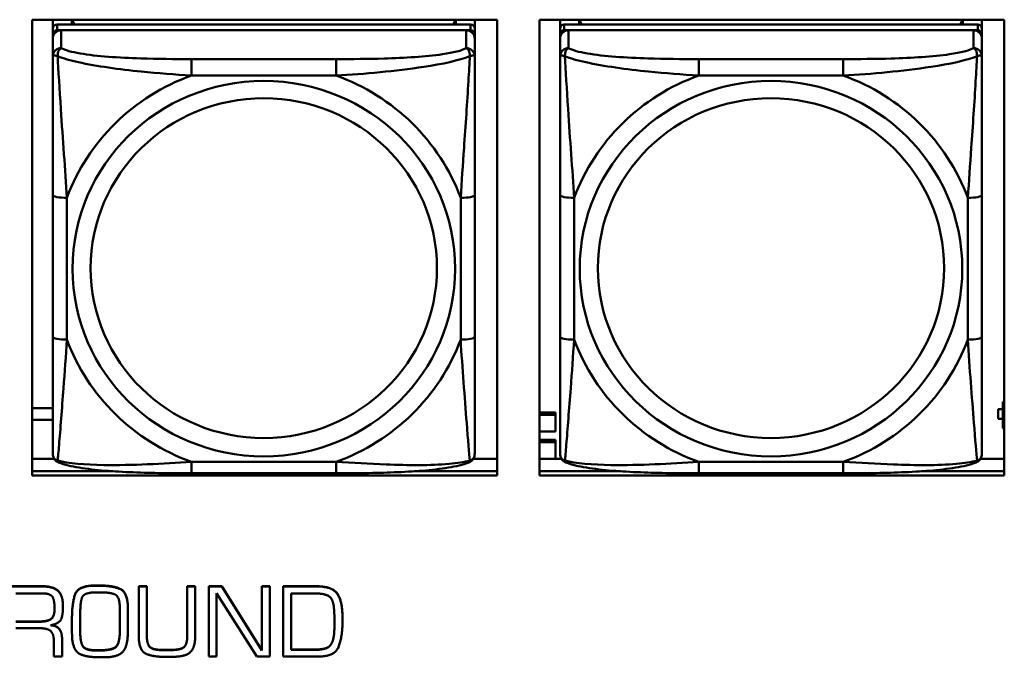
# Model space of a CAD drawing. Header units: inches. Extents: x 0.8 to 72.9, y -7.8 to 49.3.
# Tile 165 of 256: x 44.6 to 45.9, y 17.9 to 18.8. Entities that reach past the tile are written whole.
import ezdxf

# ---------------------------------------------------------------- set-up
doc = ezdxf.new("R2010")
doc.units = ezdxf.units.IN
doc.header["$MEASUREMENT"] = 0
doc.layers.add('Visible Edges(ROSSANSI)', color=7, linetype='Continuous', lineweight=50)
doc.layers.add('Visible Tangent Edges(ROSSANSI)', color=7, linetype='Continuous', lineweight=50)

msp = doc.modelspace()

# ---------------------------------------------------------------- linework, layer by layer
at = {"layer": 'Visible Edges(ROSSANSI)'}
for p, q in [((44.582, 18.1171), (44.582, 18.7558)), ((44.582, 18.7558), (45.2326, 18.7558)), ((44.6107, 18.7434), (44.6107, 18.7558)), ((45.1953, 18.7492), (44.6166, 18.7492)), ((44.6373, 18.7492), (44.6373, 18.7558)), ((44.641, 18.7492), (44.6377, 18.7558)), ((45.1742, 18.7558), (45.1709, 18.7492)), ((45.1747, 18.7558), (45.1747, 18.7492)), ((45.2012, 18.7558), (45.2012, 18.7434)), ((45.2326, 18.7558), (45.2326, 18.1171)), ((45.292, 18.1171), (45.292, 18.7558)), ((45.292, 18.7558), (45.9426, 18.7558)), ((45.3207, 18.7434), (45.3207, 18.7558)), ((45.9053, 18.7492), (45.3266, 18.7492)), ((45.3473, 18.7492), (45.3473, 18.7558)), ((45.351, 18.7492), (45.3477, 18.7558)), ((45.8842, 18.7558), (45.8809, 18.7492)), ((45.8847, 18.7558), (45.8847, 18.7492)), ((45.9112, 18.7558), (45.9112, 18.7434)), ((45.9426, 18.7558), (45.9426, 18.1171)), ((44.6107, 18.7434), (44.6107, 18.7352)), ((44.6107, 18.7294), (44.6107, 18.7352)), ((44.6166, 18.741), (45.1953, 18.741)), ((45.1894, 18.741), (44.6225, 18.741)), ((45.2012, 18.7352), (45.2012, 18.7434)), ((45.2012, 18.7352), (45.2012, 18.7294)), ((45.3207, 18.7434), (45.3207, 18.7352)), ((45.3207, 18.7294), (45.3207, 18.7352)), ((45.3266, 18.741), (45.9053, 18.741)), ((45.8994, 18.741), (45.3325, 18.741)), ((45.9112, 18.7352), (45.9112, 18.7434)), ((45.9112, 18.7352), (45.9112, 18.7294)), ((44.6107, 18.7294), (44.6107, 18.7045)), ((45.2012, 18.7045), (45.2012, 18.7294)), ((45.3207, 18.7294), (45.3207, 18.7045)), ((45.9112, 18.7045), (45.9112, 18.7294)), ((44.6107, 18.51), (44.6107, 18.3114)), ((45.2012, 18.3114), (45.2012, 18.51)), ((45.3207, 18.51), (45.3207, 18.3114)), ((45.9112, 18.3114), (45.9112, 18.51)), ((45.9426, 18.2207), (45.9404, 18.2207)), ((45.9404, 18.2207), (45.9404, 18.2178)), ((44.582, 18.2116), (44.6107, 18.2116)), ((45.9339, 18.2104), (45.9339, 18.2102)), ((45.9404, 18.2104), (45.9339, 18.2104)), ((45.9339, 18.1965), (45.9339, 18.2102)), ((45.9339, 18.2102), (45.9404, 18.2102)), ((45.9426, 18.2169), (45.9404, 18.2178)), ((45.9404, 18.2178), (45.9404, 18.1834)), ((44.6107, 18.1951), (44.582, 18.1951)), ((45.292, 18.2055), (45.3144, 18.2055)), ((45.292, 18.2025), (45.3144, 18.2025)), ((45.3144, 18.2055), (45.3144, 18.2025)), ((45.3144, 18.2025), (45.3144, 18.1789)), ((45.9404, 18.1965), (45.9339, 18.1965)), ((45.9404, 18.1834), (45.9426, 18.1825)), ((45.3144, 18.1789), (45.292, 18.1789)), ((45.292, 18.1672), (45.3144, 18.1672)), ((45.3144, 18.1672), (45.3144, 18.1642)), ((45.292, 18.1642), (45.3144, 18.1642)), ((45.3144, 18.1642), (45.3144, 18.1408)), ((44.582, 18.1408), (44.6126, 18.1408)), ((45.1993, 18.1408), (45.2326, 18.1408)), ((45.292, 18.1408), (45.3226, 18.1408)), ((45.9093, 18.1408), (45.9426, 18.1408)), ((44.582, 18.1232), (44.6954, 18.1232)), ((44.6954, 18.1232), (44.582, 18.1232)), ((45.2326, 18.1171), (44.582, 18.1171)), ((45.0071, 18.1205), (44.8048, 18.1205)), ((45.1165, 18.1232), (45.2326, 18.1232)), ((45.2326, 18.1232), (45.1165, 18.1232)), ((45.292, 18.1232), (45.4054, 18.1232)), ((45.4054, 18.1232), (45.292, 18.1232)), ((45.9426, 18.1171), (45.292, 18.1171)), ((45.7171, 18.1205), (45.5148, 18.1205)), ((45.8265, 18.1232), (45.9426, 18.1232)), ((45.9426, 18.1232), (45.8265, 18.1232)), ((44.548, 17.9622), (44.5953, 17.9622)), ((44.5953, 17.9619), (44.548, 17.9619)), ((44.67, 17.9633), (44.6749, 17.9633)), ((44.6749, 17.9629), (44.67, 17.9629)), ((44.7309, 17.9622), (44.7309, 17.9619)), ((44.7309, 17.9622), (44.7423, 17.9622)), ((44.7309, 17.9619), (44.7309, 17.8931)), ((44.7423, 17.9619), (44.7309, 17.9619)), ((44.7423, 17.9622), (44.7423, 17.9619)), ((44.7423, 17.8931), (44.7423, 17.9619)), ((44.7989, 17.9622), (44.7989, 17.9619)), ((44.7989, 17.9622), (44.8101, 17.9622)), ((44.7989, 17.9619), (44.7989, 17.8931)), ((44.8101, 17.9619), (44.7989, 17.9619)), ((44.8101, 17.9622), (44.8101, 17.9619)), ((44.8101, 17.8931), (44.8101, 17.9619)), ((44.829, 17.9622), (44.829, 17.9619)), ((44.829, 17.9622), (44.8473, 17.9622)), ((44.829, 17.9619), (44.829, 17.8637)), ((44.8473, 17.9619), (44.829, 17.9619)), ((44.8473, 17.9622), (44.8473, 17.9619)), ((44.8473, 17.9622), (44.9035, 17.8726)), ((44.9035, 17.8722), (44.8473, 17.9619)), ((44.9035, 17.9622), (44.9035, 17.9619)), ((44.9035, 17.9622), (44.9144, 17.9622)), ((44.9035, 17.9619), (44.9035, 17.8722)), ((44.9144, 17.9619), (44.9035, 17.9619)), ((44.9144, 17.9622), (44.9144, 17.9619)), ((44.9144, 17.8637), (44.9144, 17.9619)), ((44.9333, 17.9622), (44.9795, 17.9622)), ((44.9333, 17.9622), (44.9333, 17.9619)), ((44.9795, 17.9619), (44.9333, 17.9619)), ((44.9333, 17.9619), (44.9333, 17.8637)), ((44.5591, 17.9522), (44.5955, 17.9522)), ((44.6718, 17.9536), (44.6756, 17.9536)), ((44.8399, 17.9525), (44.8961, 17.8637)), ((44.8399, 17.8637), (44.8399, 17.9525)), ((44.9444, 17.8732), (44.9444, 17.952)), ((44.9444, 17.952), (44.9794, 17.952)), ((44.6249, 17.9338), (44.6249, 17.9335)), ((44.6489, 17.9115), (44.6492, 17.9296)), ((44.7046, 17.9293), (44.7046, 17.9131)), ((44.7159, 17.9301), (44.7159, 17.9298)), ((45.0161, 17.9203), (45.0161, 17.9199)), ((45.0161, 17.9105), (45.0161, 17.9199)), ((44.5591, 17.9128), (44.5916, 17.9128)), ((44.5916, 17.9124), (44.5591, 17.9124)), ((44.6375, 17.9172), (44.6375, 17.9168)), ((44.6375, 17.9168), (44.6375, 17.911)), ((44.6489, 17.9116), (44.6491, 17.8961)), ((44.6491, 17.8958), (44.6489, 17.9115)), ((44.7159, 17.9127), (44.7159, 17.9123)), ((45.0049, 17.9113), (45.0049, 17.9065)), ((44.5591, 17.9033), (44.5931, 17.9033)), ((44.6375, 17.9019), (44.6375, 17.9015)), ((44.7045, 17.8973), (44.7045, 17.8969)), ((44.612, 17.8862), (44.612, 17.8637)), ((44.6236, 17.8891), (44.6236, 17.8887)), ((44.6236, 17.8637), (44.6236, 17.8887)), ((44.9992, 17.8798), (44.9992, 17.8794)), ((44.612, 17.8637), (44.6236, 17.8637)), ((44.7641, 17.873), (44.775, 17.873)), ((44.775, 17.8727), (44.7641, 17.8727)), ((44.829, 17.8637), (44.8399, 17.8637)), ((44.8961, 17.8637), (44.9144, 17.8637)), ((44.9333, 17.8637), (44.9824, 17.8637)), ((44.9444, 17.8736), (44.9771, 17.8736)), ((44.9771, 17.8732), (44.9444, 17.8732)), ((44.9851, 17.8739), (44.9851, 17.8735))]:
    msp.add_line(p, q, dxfattribs=at)
for centre, major_axis, start_param, end_param in [((44.6166, 18.7434), (-0.00591, 0), 4.712389, 6.283185), ((45.1953, 18.7434), (0.00591, 0), 0, 1.570796), ((45.3266, 18.7434), (-0.00591, 0), 4.712389, 6.283185), ((45.9053, 18.7434), (0.00591, 0), 0, 1.570796), ((44.6225, 18.7294), (-0.0118, 0), 4.712389, 6.283185), ((44.6166, 18.7352), (-0.00591, 0), 4.712389, 6.283185), ((45.1894, 18.7294), (0.0118, 0), 0, 1.570796), ((45.1953, 18.7352), (0.00591, 0), 0, 1.570796), ((45.3325, 18.7294), (-0.0118, 0), 4.712389, 6.283185), ((45.3266, 18.7352), (-0.00591, 0), 4.712389, 6.283185), ((45.8994, 18.7294), (0.0118, 0), 0, 1.570796), ((45.9053, 18.7352), (0.00591, 0), 0, 1.570796)]:
    msp.add_ellipse(centre, major_axis=major_axis, ratio=0.981793, start_param=start_param, end_param=end_param, dxfattribs=at)
for points, degree, knots in [([(44.6107, 18.7045), (44.6107, 18.6954), (44.6107, 18.6801), (44.6107, 18.663), (44.6107, 18.6365), (44.6107, 18.6062), (44.6107, 18.5768), (44.6107, 18.5544), (44.6107, 18.532), (44.6107, 18.51)], 3, [-0.7968224, -0.7968224, -0.7968224, -0.7968224, -0.6514613, -0.6514613, -0.6514613, -0.427691, -0.427691, -0.427691, -0.2569517, -0.2569517, -0.2569517, -0.2569517]), ([(45.2012, 18.51), (45.2012, 18.5332), (45.2012, 18.557), (45.2012, 18.5807), (45.2012, 18.6118), (45.2012, 18.6441), (45.2012, 18.6709), (45.2012, 18.6847), (45.2012, 18.6968), (45.2012, 18.7045)], 3, [0.2569537, 0.2569537, 0.2569537, 0.2569537, 0.4371919, 0.4371919, 0.4371919, 0.6739428, 0.6739428, 0.6739428, 0.7963818, 0.7963818, 0.7963818, 0.7963818]), ([(45.3207, 18.7045), (45.3207, 18.6954), (45.3207, 18.6801), (45.3207, 18.663), (45.3207, 18.6365), (45.3207, 18.6062), (45.3207, 18.5768), (45.3207, 18.5544), (45.3207, 18.532), (45.3207, 18.51)], 3, [-0.7968224, -0.7968224, -0.7968224, -0.7968224, -0.6514613, -0.6514613, -0.6514613, -0.427691, -0.427691, -0.427691, -0.2569517, -0.2569517, -0.2569517, -0.2569517]), ([(45.9112, 18.51), (45.9112, 18.5332), (45.9112, 18.557), (45.9112, 18.5807), (45.9112, 18.6118), (45.9112, 18.6441), (45.9112, 18.6709), (45.9112, 18.6847), (45.9112, 18.6968), (45.9112, 18.7045)], 3, [0.2569537, 0.2569537, 0.2569537, 0.2569537, 0.4371919, 0.4371919, 0.4371919, 0.6739428, 0.6739428, 0.6739428, 0.7963818, 0.7963818, 0.7963818, 0.7963818]), ([(44.6107, 18.3114), (44.6107, 18.2882), (44.6107, 18.2648), (44.6107, 18.2426), (44.6107, 18.2134), (44.6107, 18.1851), (44.6107, 18.1663), (44.6107, 18.1565), (44.6107, 18.1497), (44.6107, 18.1479)], 3, [0.2569537, 0.2569537, 0.2569537, 0.2569537, 0.4371919, 0.4371919, 0.4371919, 0.6739428, 0.6739428, 0.6739428, 0.7963818, 0.7963818, 0.7963818, 0.7963818]), ([(45.2012, 18.1479), (45.2012, 18.15), (45.2012, 18.1593), (45.2012, 18.172), (45.2012, 18.1916), (45.2012, 18.2185), (45.2012, 18.2462), (45.2012, 18.2673), (45.2012, 18.2894), (45.2012, 18.3114)], 3, [-0.7968224, -0.7968224, -0.7968224, -0.7968224, -0.6514613, -0.6514613, -0.6514613, -0.427691, -0.427691, -0.427691, -0.2569517, -0.2569517, -0.2569517, -0.2569517]), ([(45.3207, 18.3114), (45.3207, 18.2882), (45.3207, 18.2648), (45.3207, 18.2426), (45.3207, 18.2134), (45.3207, 18.1851), (45.3207, 18.1663), (45.3207, 18.1565), (45.3207, 18.1497), (45.3207, 18.1479)], 3, [0.2569537, 0.2569537, 0.2569537, 0.2569537, 0.4371919, 0.4371919, 0.4371919, 0.6739428, 0.6739428, 0.6739428, 0.7963818, 0.7963818, 0.7963818, 0.7963818]), ([(45.9112, 18.1479), (45.9112, 18.15), (45.9112, 18.1593), (45.9112, 18.172), (45.9112, 18.1916), (45.9112, 18.2185), (45.9112, 18.2462), (45.9112, 18.2673), (45.9112, 18.2894), (45.9112, 18.3114)], 3, [-0.7968224, -0.7968224, -0.7968224, -0.7968224, -0.6514613, -0.6514613, -0.6514613, -0.427691, -0.427691, -0.427691, -0.2569517, -0.2569517, -0.2569517, -0.2569517]), ([(44.6187, 18.1356), (44.6177, 18.136), (44.6166, 18.1366), (44.6146, 18.1382), (44.6137, 18.1391), (44.6124, 18.1411), (44.6119, 18.1421), (44.6112, 18.144), (44.611, 18.1449), (44.6107, 18.1465), (44.6107, 18.1472), (44.6107, 18.1479)], 3, [0.02510739, 0.02510739, 0.02510739, 0.02510739, 0.03073999, 0.03073999, 0.03637259, 0.03637259, 0.0420052, 0.0420052, 0.0476378, 0.0476378, 0.0532704, 0.0532704, 0.0532704, 0.0532704]), ([(45.1932, 18.1356), (45.1943, 18.136), (45.1953, 18.1366), (45.1973, 18.1382), (45.1982, 18.1391), (45.1995, 18.1411), (45.2, 18.1421), (45.2007, 18.144), (45.2009, 18.1449), (45.2012, 18.1465), (45.2012, 18.1472), (45.2012, 18.1479)], 3, [0.02510739, 0.02510739, 0.02510739, 0.02510739, 0.03073999, 0.03073999, 0.03637259, 0.03637259, 0.0420052, 0.0420052, 0.0476378, 0.0476378, 0.0532704, 0.0532704, 0.0532704, 0.0532704]), ([(45.3287, 18.1356), (45.3277, 18.136), (45.3266, 18.1366), (45.3246, 18.1382), (45.3237, 18.1391), (45.3224, 18.1411), (45.3219, 18.1421), (45.3212, 18.144), (45.321, 18.1449), (45.3207, 18.1465), (45.3207, 18.1472), (45.3207, 18.1479)], 3, [0.02510739, 0.02510739, 0.02510739, 0.02510739, 0.03073999, 0.03073999, 0.03637259, 0.03637259, 0.0420052, 0.0420052, 0.0476378, 0.0476378, 0.0532704, 0.0532704, 0.0532704, 0.0532704]), ([(45.9032, 18.1356), (45.9043, 18.136), (45.9053, 18.1366), (45.9073, 18.1382), (45.9082, 18.1391), (45.9095, 18.1411), (45.91, 18.1421), (45.9107, 18.144), (45.9109, 18.1449), (45.9112, 18.1465), (45.9112, 18.1472), (45.9112, 18.1479)], 3, [0.02510739, 0.02510739, 0.02510739, 0.02510739, 0.03073999, 0.03073999, 0.03637259, 0.03637259, 0.0420052, 0.0420052, 0.0476378, 0.0476378, 0.0532704, 0.0532704, 0.0532704, 0.0532704]), ([(44.8048, 18.1205), (44.7913, 18.1205), (44.7776, 18.1205), (44.7503, 18.1209), (44.7367, 18.1212), (44.7099, 18.1223), (44.6966, 18.123), (44.6709, 18.1251), (44.6587, 18.1265), (44.6366, 18.1301), (44.6272, 18.1321), (44.6187, 18.1356)], 3, [0.2569517, 0.2569517, 0.2569517, 0.2569517, 0.3597049, 0.3597049, 0.4624581, 0.4624581, 0.5652112, 0.5652112, 0.6679644, 0.6679644, 0.7707176, 0.7707176, 0.7707176, 0.7707176]), ([(45.1932, 18.1356), (45.1848, 18.1321), (45.1753, 18.1301), (45.1532, 18.1265), (45.141, 18.1251), (45.1153, 18.123), (45.102, 18.1223), (45.0752, 18.1212), (45.0616, 18.1209), (45.0343, 18.1205), (45.0206, 18.1205), (45.0071, 18.1205)], 3, [-0.7703505, -0.7703505, -0.7703505, -0.7703505, -0.6676711, -0.6676711, -0.5649918, -0.5649918, -0.4623124, -0.4623124, -0.3596331, -0.3596331, -0.2569537, -0.2569537, -0.2569537, -0.2569537]), ([(45.5148, 18.1205), (45.5013, 18.1205), (45.4876, 18.1205), (45.4603, 18.1209), (45.4467, 18.1212), (45.4199, 18.1223), (45.4066, 18.123), (45.3809, 18.1251), (45.3687, 18.1265), (45.3466, 18.1301), (45.3372, 18.1321), (45.3287, 18.1356)], 3, [0.2569517, 0.2569517, 0.2569517, 0.2569517, 0.3597049, 0.3597049, 0.4624581, 0.4624581, 0.5652112, 0.5652112, 0.6679644, 0.6679644, 0.7707176, 0.7707176, 0.7707176, 0.7707176]), ([(45.9032, 18.1356), (45.8948, 18.1321), (45.8853, 18.1301), (45.8632, 18.1265), (45.851, 18.1251), (45.8253, 18.123), (45.812, 18.1223), (45.7852, 18.1212), (45.7716, 18.1209), (45.7443, 18.1205), (45.7306, 18.1205), (45.7171, 18.1205)], 3, [-0.7703505, -0.7703505, -0.7703505, -0.7703505, -0.6676711, -0.6676711, -0.5649918, -0.5649918, -0.4623124, -0.4623124, -0.3596331, -0.3596331, -0.2569537, -0.2569537, -0.2569537, -0.2569537]), ([(44.5916, 17.9128), (44.603, 17.9128), (44.6131, 17.92), (44.6132, 17.931)], 2, [0, 0, 0, 1, 1.992612, 1.992612, 1.992612]), ([(44.6087, 17.9078), (44.6164, 17.9069), (44.6236, 17.8971), (44.6236, 17.8891)], 2, [0.079517, 0.079517, 0.079517, 1, 2, 2, 2])]:
    msp.add_open_spline(points, degree=degree, knots=knots, dxfattribs=at)
for points in [[(44.5953, 17.9622), (44.611, 17.9622), (44.6249, 17.9496), (44.6249, 17.9338)], [(44.6249, 17.9335), (44.6249, 17.9492), (44.611, 17.9619), (44.5953, 17.9619)], [(44.6375, 17.9172), (44.6375, 17.9372), (44.6457, 17.9633), (44.67, 17.9633)], [(44.67, 17.9629), (44.6457, 17.9629), (44.6375, 17.9368), (44.6375, 17.9168)], [(44.6749, 17.9633), (44.6952, 17.9633), (44.7159, 17.9533), (44.7159, 17.9301)], [(44.7159, 17.9298), (44.7159, 17.9529), (44.6952, 17.9629), (44.6749, 17.9629)], [(44.9795, 17.9622), (45.0021, 17.9622), (45.0161, 17.9409), (45.0161, 17.9203)], [(45.0161, 17.9199), (45.0161, 17.9405), (45.0021, 17.9619), (44.9795, 17.9619)], [(44.5955, 17.9522), (44.6078, 17.9522), (44.6132, 17.9414), (44.6132, 17.9308)], [(44.6492, 17.9296), (44.6494, 17.9457), (44.6586, 17.9536), (44.6718, 17.9536)], [(44.6756, 17.9536), (44.6916, 17.9536), (44.7046, 17.9474), (44.7046, 17.9293)], [(44.9794, 17.952), (44.9892, 17.952), (45.0023, 17.946), (45.0039, 17.9346)], [(44.6074, 17.9075), (44.6204, 17.9099), (44.6249, 17.9236), (44.6249, 17.9335)], [(45.0039, 17.9346), (45.0046, 17.9288), (45.0049, 17.9173), (45.0049, 17.9113)], [(44.6132, 17.9308), (44.6132, 17.9196), (44.603, 17.9124), (44.5916, 17.9124)], [(44.7156, 17.8948), (44.7159, 17.9035), (44.7159, 17.9211), (44.7159, 17.9298)], [(44.6236, 17.8887), (44.6236, 17.8968), (44.6161, 17.907), (44.6074, 17.9075)], [(44.6375, 17.911), (44.6375, 17.9064), (44.6375, 17.8966), (44.6376, 17.8918)], [(44.7045, 17.8973), (44.7045, 17.9013), (44.7046, 17.9093), (44.7046, 17.9135)], [(44.7046, 17.9131), (44.7046, 17.909), (44.7045, 17.9009), (44.7045, 17.8969)], [(44.9824, 17.8637), (45.0059, 17.8637), (45.0161, 17.8922), (45.0161, 17.9105)], [(45.0046, 17.8978), (45.0047, 17.9001), (45.0049, 17.9047), (45.0049, 17.9069)], [(45.0049, 17.9065), (45.0049, 17.9043), (45.0047, 17.8997), (45.0046, 17.8974)], [(44.5931, 17.9033), (44.6028, 17.9033), (44.612, 17.8959), (44.612, 17.8862)], [(44.6376, 17.8918), (44.6387, 17.873), (44.6563, 17.8628), (44.6731, 17.8628)], [(44.6491, 17.8961), (44.6494, 17.8819), (44.6579, 17.8724), (44.673, 17.8724)], [(44.673, 17.872), (44.6579, 17.872), (44.6494, 17.8815), (44.6491, 17.8958)], [(44.673, 17.8724), (44.6899, 17.8724), (44.704, 17.8793), (44.7045, 17.8973)], [(44.7045, 17.8969), (44.704, 17.8789), (44.6899, 17.872), (44.673, 17.872)], [(44.682, 17.8626), (44.7009, 17.8626), (44.7151, 17.8769), (44.7156, 17.8948)], [(44.7309, 17.8931), (44.7309, 17.8717), (44.752, 17.8631), (44.7704, 17.8631)], [(44.7423, 17.8935), (44.7423, 17.8808), (44.7515, 17.873), (44.7641, 17.873)], [(44.7641, 17.8727), (44.7515, 17.8727), (44.7423, 17.8804), (44.7423, 17.8931)], [(44.775, 17.873), (44.7884, 17.873), (44.7989, 17.8801), (44.7989, 17.8935)], [(44.7989, 17.8931), (44.7989, 17.8797), (44.7884, 17.8727), (44.775, 17.8727)], [(44.7816, 17.8634), (44.7984, 17.864), (44.8101, 17.878), (44.8101, 17.8931)], [(44.9992, 17.8798), (45.0019, 17.8832), (45.0043, 17.8926), (45.0046, 17.8978)], [(45.0046, 17.8974), (45.0043, 17.8922), (45.0019, 17.8828), (44.9992, 17.8794)], [(44.9851, 17.8739), (44.9892, 17.8742), (44.9968, 17.8766), (44.9992, 17.8798)], [(44.9992, 17.8794), (44.9968, 17.8763), (44.9892, 17.8738), (44.9851, 17.8735)], [(44.6731, 17.8628), (44.6742, 17.8628), (44.6763, 17.8628), (44.6775, 17.8626)], [(44.6775, 17.8626), (44.6781, 17.8626), (44.6792, 17.8626), (44.6798, 17.8626)], [(44.6798, 17.8626), (44.6803, 17.8626), (44.6814, 17.8626), (44.682, 17.8626)], [(44.7704, 17.8631), (44.7732, 17.8631), (44.7788, 17.8632), (44.7816, 17.8634)], [(44.9771, 17.8736), (44.9789, 17.8736), (44.983, 17.8736), (44.9851, 17.8739)], [(44.9851, 17.8735), (44.983, 17.8732), (44.9789, 17.8732), (44.9771, 17.8732)]]:
    msp.add_open_spline(points, degree=2, dxfattribs=at)
at = {"layer": 'Visible Tangent Edges(ROSSANSI)'}
for p, q in [((44.6166, 18.741), (44.6166, 18.7492)), ((45.1953, 18.7492), (45.1953, 18.741)), ((45.3266, 18.741), (45.3266, 18.7492)), ((45.9053, 18.7492), (45.9053, 18.741)), ((44.6225, 18.7161), (44.6225, 18.741)), ((45.1894, 18.741), (45.1894, 18.7161)), ((45.3325, 18.7161), (45.3325, 18.741)), ((45.8994, 18.741), (45.8994, 18.7161)), ((44.8048, 18.7006), (44.8048, 18.6775)), ((45.0071, 18.7006), (44.8048, 18.7006)), ((45.0071, 18.7006), (45.0071, 18.6775)), ((45.5148, 18.7006), (45.5148, 18.6775)), ((45.7171, 18.7006), (45.5148, 18.7006)), ((45.7171, 18.7006), (45.7171, 18.6775)), ((44.8048, 18.6775), (45.0071, 18.6775)), ((45.5148, 18.6775), (45.7171, 18.6775)), ((44.6304, 18.3077), (44.6304, 18.5063)), ((45.1816, 18.5063), (45.1816, 18.3077)), ((45.3404, 18.3077), (45.3404, 18.5063)), ((45.8916, 18.5063), (45.8916, 18.3077)), ((45.0071, 18.1364), (44.8048, 18.1364)), ((44.8048, 18.1205), (44.8048, 18.1364)), ((45.0071, 18.1205), (45.0071, 18.1364)), ((45.7171, 18.1364), (45.5148, 18.1364)), ((45.5148, 18.1205), (45.5148, 18.1364)), ((45.7171, 18.1205), (45.7171, 18.1364)), ((44.5953, 17.9622), (44.5953, 17.9619)), ((44.67, 17.9633), (44.67, 17.9629)), ((44.6749, 17.9633), (44.6749, 17.9629)), ((44.9795, 17.9622), (44.9795, 17.9619)), ((44.5916, 17.9128), (44.5916, 17.9124)), ((44.6491, 17.8961), (44.6491, 17.8958)), ((45.0046, 17.8978), (45.0046, 17.8974)), ((44.673, 17.8724), (44.673, 17.872)), ((44.7641, 17.873), (44.7641, 17.8727)), ((44.775, 17.873), (44.775, 17.8727)), ((44.9771, 17.8736), (44.9771, 17.8732))]:
    msp.add_line(p, q, dxfattribs=at)
for centre, major_axis, ratio, start_param, end_param in [((44.6225, 18.7045), (-0.0118, 0), 0.981793, 4.712389, 6.283185), ((45.1894, 18.7045), (0.0118, 0), 0.981793, 0, 1.570796), ((45.3325, 18.7045), (-0.0118, 0), 0.981793, 4.712389, 6.283185), ((45.8994, 18.7045), (0.0118, 0), 0.981793, 0, 1.570796), ((44.906, 18.407), (-0.2936, 0), 0.981793, 5.064156, 5.931419), ((44.906, 18.407), (0.2936, 0), 0.981793, 0.351767, 1.21903), ((45.616, 18.407), (-0.2936, 0), 0.981793, 5.064156, 5.931419), ((45.616, 18.407), (0.2936, 0), 0.981793, 0.351767, 1.21903), ((44.6304, 18.51), (-0.0197, 0), 0.189952, 0, 1.570796), ((45.1816, 18.51), (0.0197, 0), 0.189952, 4.712389, 6.283185), ((45.3404, 18.51), (-0.0197, 0), 0.189952, 0, 1.570796), ((45.8916, 18.51), (0.0197, 0), 0.189952, 4.712389, 6.283185), ((44.6304, 18.3114), (-0.0197, 0), 0.189952, 0, 1.570796), ((44.906, 18.407), (-0.2936, 0), 0.981793, 0.351767, 1.21903), ((44.906, 18.407), (0.2936, 0), 0.981793, 5.064156, 5.931419), ((45.1816, 18.3114), (0.0197, 0), 0.189952, 4.712389, 6.283185), ((45.3404, 18.3114), (-0.0197, 0), 0.189952, 0, 1.570796), ((45.616, 18.407), (-0.2936, 0), 0.981793, 0.351767, 1.21903), ((45.616, 18.407), (0.2936, 0), 0.981793, 5.064156, 5.931419), ((45.8916, 18.3114), (0.0197, 0), 0.189952, 4.712389, 6.283185)]:
    msp.add_ellipse(centre, major_axis=major_axis, ratio=ratio, start_param=start_param, end_param=end_param, dxfattribs=at)
for centre, major_axis in [((44.906, 18.407), (-0.2678, 0)), ((45.616, 18.407), (-0.2678, 0)), ((44.906, 18.4078), (-0.2424, 0)), ((45.616, 18.4078), (-0.2424, 0))]:
    msp.add_ellipse(centre, major_axis=major_axis, ratio=0.981793, dxfattribs=at)
for points, knots in [([(44.6107, 18.7045), (44.6107, 18.7047), (44.6108, 18.705), (44.611, 18.7053), (44.6112, 18.7054), (44.6116, 18.7056), (44.6117, 18.7056), (44.6121, 18.7057), (44.6122, 18.7057), (44.6126, 18.7057), (44.6129, 18.7057), (44.6138, 18.7056), (44.6145, 18.7055), (44.6159, 18.7051), (44.6167, 18.7049), (44.6175, 18.7046)], [-0.0532704, -0.0532704, -0.0532704, -0.0532704, -0.04377373, -0.04377373, -0.03521335, -0.03521335, -0.02986312, -0.02986312, -0.02651922, -0.02651922, -0.01983142, -0.01983142, -0.00913095, -0.00913095, 0.00023197, 0.00023197, 0.00023197, 0.00023197]), ([(44.6175, 18.7046), (44.6175, 18.7057), (44.6176, 18.7067), (44.6178, 18.7087), (44.618, 18.7097), (44.6184, 18.7111), (44.6186, 18.7116), (44.619, 18.7123), (44.6191, 18.7126), (44.6194, 18.7131), (44.6196, 18.7135), (44.6202, 18.7143), (44.6206, 18.7147), (44.6215, 18.7155), (44.622, 18.7158), (44.6225, 18.7161)], [-0.00023197, -0.00023197, -0.00023197, -0.00023197, 0.00913095, 0.00913095, 0.01983142, 0.01983142, 0.02651922, 0.02651922, 0.02986312, 0.02986312, 0.03521335, 0.03521335, 0.04377373, 0.04377373, 0.0532704, 0.0532704, 0.0532704, 0.0532704]), ([(44.6175, 18.7046), (44.6252, 18.7016), (44.6352, 18.6987), (44.6722, 18.6906), (44.704, 18.6863), (44.7582, 18.6807), (44.7814, 18.6789), (44.8048, 18.6775)], [-0.7478145, -0.7478145, -0.7478145, -0.7478145, -0.6493253, -0.6493253, -0.427691, -0.427691, -0.2569537, -0.2569537, -0.2569537, -0.2569537]), ([(44.6304, 18.5063), (44.628, 18.546), (44.6247, 18.5881), (44.6201, 18.6581), (44.6185, 18.6856), (44.6175, 18.7046)], [0.2569517, 0.2569517, 0.2569517, 0.2569517, 0.5559983, 0.5559983, 0.7482818, 0.7482818, 0.7482818, 0.7482818]), ([(44.8048, 18.7006), (44.7812, 18.7006), (44.7572, 18.7008), (44.7338, 18.7015), (44.7031, 18.7025), (44.6722, 18.7045), (44.649, 18.7085), (44.637, 18.7105), (44.6274, 18.7131), (44.6225, 18.7161)], [0.2569537, 0.2569537, 0.2569537, 0.2569537, 0.4371919, 0.4371919, 0.4371919, 0.6739428, 0.6739428, 0.6739428, 0.7963818, 0.7963818, 0.7963818, 0.7963818]), ([(45.1894, 18.7161), (45.1837, 18.7126), (45.1712, 18.7096), (45.156, 18.7074), (45.1326, 18.704), (45.1034, 18.7023), (45.0744, 18.7014), (45.0522, 18.7008), (45.0295, 18.7006), (45.0071, 18.7006)], [-0.7968224, -0.7968224, -0.7968224, -0.7968224, -0.6514613, -0.6514613, -0.6514613, -0.427691, -0.427691, -0.427691, -0.2569517, -0.2569517, -0.2569517, -0.2569517]), ([(45.0071, 18.6775), (45.0476, 18.6799), (45.09, 18.6836), (45.1556, 18.6937), (45.18, 18.6988), (45.1944, 18.7046)], [0.2569517, 0.2569517, 0.2569517, 0.2569517, 0.5559983, 0.5559983, 0.7482818, 0.7482818, 0.7482818, 0.7482818]), ([(45.1944, 18.7046), (45.1939, 18.6946), (45.1932, 18.6825), (45.1908, 18.6404), (45.1885, 18.6072), (45.1846, 18.5522), (45.183, 18.5292), (45.1816, 18.5063)], [-0.7478145, -0.7478145, -0.7478145, -0.7478145, -0.6493253, -0.6493253, -0.427691, -0.427691, -0.2569537, -0.2569537, -0.2569537, -0.2569537]), ([(45.1894, 18.7161), (45.19, 18.7158), (45.1905, 18.7155), (45.1913, 18.7147), (45.1917, 18.7143), (45.1923, 18.7135), (45.1925, 18.7131), (45.1928, 18.7126), (45.193, 18.7123), (45.1933, 18.7116), (45.1935, 18.7111), (45.1939, 18.7097), (45.1941, 18.7087), (45.1944, 18.7067), (45.1944, 18.7057), (45.1944, 18.7046)], [-0.0532704, -0.0532704, -0.0532704, -0.0532704, -0.04377373, -0.04377373, -0.03521335, -0.03521335, -0.02986312, -0.02986312, -0.02651922, -0.02651922, -0.01983142, -0.01983142, -0.00913095, -0.00913095, 0.00023197, 0.00023197, 0.00023197, 0.00023197]), ([(45.1944, 18.7046), (45.1952, 18.7049), (45.196, 18.7051), (45.1974, 18.7055), (45.1981, 18.7056), (45.199, 18.7057), (45.1993, 18.7057), (45.1997, 18.7057), (45.1999, 18.7057), (45.2002, 18.7056), (45.2004, 18.7056), (45.2007, 18.7054), (45.2009, 18.7053), (45.2012, 18.705), (45.2012, 18.7047), (45.2012, 18.7045)], [-0.00023197, -0.00023197, -0.00023197, -0.00023197, 0.00913095, 0.00913095, 0.01983142, 0.01983142, 0.02651922, 0.02651922, 0.02986312, 0.02986312, 0.03521335, 0.03521335, 0.04377373, 0.04377373, 0.0532704, 0.0532704, 0.0532704, 0.0532704]), ([(45.3207, 18.7045), (45.3207, 18.7047), (45.3208, 18.705), (45.321, 18.7053), (45.3212, 18.7054), (45.3216, 18.7056), (45.3217, 18.7056), (45.3221, 18.7057), (45.3222, 18.7057), (45.3226, 18.7057), (45.3229, 18.7057), (45.3238, 18.7056), (45.3245, 18.7055), (45.3259, 18.7051), (45.3267, 18.7049), (45.3275, 18.7046)], [-0.0532704, -0.0532704, -0.0532704, -0.0532704, -0.04377373, -0.04377373, -0.03521335, -0.03521335, -0.02986312, -0.02986312, -0.02651922, -0.02651922, -0.01983142, -0.01983142, -0.00913095, -0.00913095, 0.00023197, 0.00023197, 0.00023197, 0.00023197]), ([(45.3275, 18.7046), (45.3275, 18.7057), (45.3276, 18.7067), (45.3278, 18.7087), (45.328, 18.7097), (45.3284, 18.7111), (45.3286, 18.7116), (45.329, 18.7123), (45.3291, 18.7126), (45.3294, 18.7131), (45.3296, 18.7135), (45.3302, 18.7143), (45.3306, 18.7147), (45.3315, 18.7155), (45.332, 18.7158), (45.3325, 18.7161)], [-0.00023197, -0.00023197, -0.00023197, -0.00023197, 0.00913095, 0.00913095, 0.01983142, 0.01983142, 0.02651922, 0.02651922, 0.02986312, 0.02986312, 0.03521335, 0.03521335, 0.04377373, 0.04377373, 0.0532704, 0.0532704, 0.0532704, 0.0532704]), ([(45.3275, 18.7046), (45.3352, 18.7016), (45.3452, 18.6987), (45.3822, 18.6906), (45.414, 18.6863), (45.4682, 18.6807), (45.4914, 18.6789), (45.5148, 18.6775)], [-0.7478145, -0.7478145, -0.7478145, -0.7478145, -0.6493253, -0.6493253, -0.427691, -0.427691, -0.2569537, -0.2569537, -0.2569537, -0.2569537]), ([(45.3404, 18.5063), (45.338, 18.546), (45.3347, 18.5881), (45.3301, 18.6581), (45.3285, 18.6856), (45.3275, 18.7046)], [0.2569517, 0.2569517, 0.2569517, 0.2569517, 0.5559983, 0.5559983, 0.7482818, 0.7482818, 0.7482818, 0.7482818]), ([(45.5148, 18.7006), (45.4912, 18.7006), (45.4672, 18.7008), (45.4438, 18.7015), (45.4131, 18.7025), (45.3822, 18.7045), (45.359, 18.7085), (45.347, 18.7105), (45.3374, 18.7131), (45.3325, 18.7161)], [0.2569537, 0.2569537, 0.2569537, 0.2569537, 0.4371919, 0.4371919, 0.4371919, 0.6739428, 0.6739428, 0.6739428, 0.7963818, 0.7963818, 0.7963818, 0.7963818]), ([(45.8994, 18.7161), (45.8937, 18.7126), (45.8812, 18.7096), (45.866, 18.7074), (45.8426, 18.704), (45.8134, 18.7023), (45.7844, 18.7014), (45.7622, 18.7008), (45.7395, 18.7006), (45.7171, 18.7006)], [-0.7968224, -0.7968224, -0.7968224, -0.7968224, -0.6514613, -0.6514613, -0.6514613, -0.427691, -0.427691, -0.427691, -0.2569517, -0.2569517, -0.2569517, -0.2569517]), ([(45.7171, 18.6775), (45.7576, 18.6799), (45.8, 18.6836), (45.8656, 18.6937), (45.89, 18.6988), (45.9044, 18.7046)], [0.2569517, 0.2569517, 0.2569517, 0.2569517, 0.5559983, 0.5559983, 0.7482818, 0.7482818, 0.7482818, 0.7482818]), ([(45.9044, 18.7046), (45.9039, 18.6946), (45.9032, 18.6825), (45.9008, 18.6404), (45.8985, 18.6072), (45.8946, 18.5522), (45.893, 18.5292), (45.8916, 18.5063)], [-0.7478145, -0.7478145, -0.7478145, -0.7478145, -0.6493253, -0.6493253, -0.427691, -0.427691, -0.2569537, -0.2569537, -0.2569537, -0.2569537]), ([(45.8994, 18.7161), (45.9, 18.7158), (45.9005, 18.7155), (45.9013, 18.7147), (45.9017, 18.7143), (45.9023, 18.7135), (45.9025, 18.7131), (45.9028, 18.7126), (45.903, 18.7123), (45.9033, 18.7116), (45.9035, 18.7111), (45.9039, 18.7097), (45.9041, 18.7087), (45.9044, 18.7067), (45.9044, 18.7057), (45.9044, 18.7046)], [-0.0532704, -0.0532704, -0.0532704, -0.0532704, -0.04377373, -0.04377373, -0.03521335, -0.03521335, -0.02986312, -0.02986312, -0.02651922, -0.02651922, -0.01983142, -0.01983142, -0.00913095, -0.00913095, 0.00023197, 0.00023197, 0.00023197, 0.00023197]), ([(45.9044, 18.7046), (45.9052, 18.7049), (45.906, 18.7051), (45.9074, 18.7055), (45.9081, 18.7056), (45.909, 18.7057), (45.9093, 18.7057), (45.9097, 18.7057), (45.9099, 18.7057), (45.9102, 18.7056), (45.9104, 18.7056), (45.9107, 18.7054), (45.9109, 18.7053), (45.9112, 18.705), (45.9112, 18.7047), (45.9112, 18.7045)], [-0.00023197, -0.00023197, -0.00023197, -0.00023197, 0.00913095, 0.00913095, 0.01983142, 0.01983142, 0.02651922, 0.02651922, 0.02986312, 0.02986312, 0.03521335, 0.03521335, 0.04377373, 0.04377373, 0.0532704, 0.0532704, 0.0532704, 0.0532704]), ([(44.6175, 18.1382), (44.618, 18.1433), (44.6187, 18.1509), (44.6212, 18.1815), (44.6234, 18.2106), (44.6273, 18.2621), (44.629, 18.2847), (44.6304, 18.3077)], [-0.7478145, -0.7478145, -0.7478145, -0.7478145, -0.6493253, -0.6493253, -0.427691, -0.427691, -0.2569537, -0.2569537, -0.2569537, -0.2569537]), ([(45.1816, 18.3077), (45.1839, 18.2679), (45.1872, 18.2268), (45.1919, 18.1679), (45.1935, 18.1474), (45.1944, 18.1382)], [0.2569517, 0.2569517, 0.2569517, 0.2569517, 0.5559983, 0.5559983, 0.7482818, 0.7482818, 0.7482818, 0.7482818]), ([(45.3275, 18.1382), (45.328, 18.1433), (45.3287, 18.1509), (45.3312, 18.1815), (45.3334, 18.2106), (45.3373, 18.2621), (45.339, 18.2847), (45.3404, 18.3077)], [-0.7478145, -0.7478145, -0.7478145, -0.7478145, -0.6493253, -0.6493253, -0.427691, -0.427691, -0.2569537, -0.2569537, -0.2569537, -0.2569537]), ([(45.8916, 18.3077), (45.8939, 18.2679), (45.8972, 18.2268), (45.9019, 18.1679), (45.9035, 18.1474), (45.9044, 18.1382)], [0.2569517, 0.2569517, 0.2569517, 0.2569517, 0.5559983, 0.5559983, 0.7482818, 0.7482818, 0.7482818, 0.7482818]), ([(44.6175, 18.1382), (44.6167, 18.1385), (44.6159, 18.1388), (44.6145, 18.1396), (44.6138, 18.1402), (44.6129, 18.1411), (44.6126, 18.1415), (44.6122, 18.1421), (44.6121, 18.1424), (44.6117, 18.1429), (44.6116, 18.1433), (44.6112, 18.1443), (44.611, 18.1449), (44.6108, 18.1463), (44.6107, 18.1471), (44.6107, 18.1479)], [-0.00023197, -0.00023197, -0.00023197, -0.00023197, 0.00913095, 0.00913095, 0.01983142, 0.01983142, 0.02651922, 0.02651922, 0.02986312, 0.02986312, 0.03521335, 0.03521335, 0.04377373, 0.04377373, 0.0532704, 0.0532704, 0.0532704, 0.0532704]), ([(44.6187, 18.1356), (44.6186, 18.1356), (44.6184, 18.1357), (44.618, 18.1361), (44.6178, 18.1364), (44.6176, 18.1372), (44.6175, 18.1377), (44.6175, 18.1382)], [-0.02510739, -0.02510739, -0.02510739, -0.02510739, -0.01983142, -0.01983142, -0.00913095, -0.00913095, 0.00023197, 0.00023197, 0.00023197, 0.00023197]), ([(44.8048, 18.1364), (44.7643, 18.134), (44.722, 18.1313), (44.6563, 18.1323), (44.6319, 18.1342), (44.6175, 18.1382)], [0.2569517, 0.2569517, 0.2569517, 0.2569517, 0.5559983, 0.5559983, 0.7482818, 0.7482818, 0.7482818, 0.7482818]), ([(45.1944, 18.1382), (45.1867, 18.1362), (45.1767, 18.1346), (45.1397, 18.1313), (45.108, 18.1315), (45.0537, 18.1336), (45.0305, 18.135), (45.0071, 18.1364)], [-0.7478145, -0.7478145, -0.7478145, -0.7478145, -0.6493253, -0.6493253, -0.427691, -0.427691, -0.2569537, -0.2569537, -0.2569537, -0.2569537]), ([(45.1944, 18.1382), (45.1944, 18.1377), (45.1944, 18.1372), (45.1941, 18.1364), (45.1939, 18.1361), (45.1935, 18.1357), (45.1934, 18.1356), (45.1932, 18.1356)], [-0.00023197, -0.00023197, -0.00023197, -0.00023197, 0.00913095, 0.00913095, 0.01983142, 0.01983142, 0.02510739, 0.02510739, 0.02510739, 0.02510739]), ([(45.2012, 18.1479), (45.2012, 18.1471), (45.2012, 18.1463), (45.2009, 18.1449), (45.2007, 18.1443), (45.2004, 18.1433), (45.2002, 18.1429), (45.1999, 18.1424), (45.1997, 18.1421), (45.1993, 18.1415), (45.199, 18.1411), (45.1981, 18.1402), (45.1974, 18.1396), (45.196, 18.1388), (45.1952, 18.1385), (45.1944, 18.1382)], [-0.0532704, -0.0532704, -0.0532704, -0.0532704, -0.04377373, -0.04377373, -0.03521335, -0.03521335, -0.02986312, -0.02986312, -0.02651922, -0.02651922, -0.01983142, -0.01983142, -0.00913095, -0.00913095, 0.00023197, 0.00023197, 0.00023197, 0.00023197]), ([(45.3275, 18.1382), (45.3267, 18.1385), (45.3259, 18.1388), (45.3245, 18.1396), (45.3238, 18.1402), (45.3229, 18.1411), (45.3226, 18.1415), (45.3222, 18.1421), (45.3221, 18.1424), (45.3217, 18.1429), (45.3216, 18.1433), (45.3212, 18.1443), (45.321, 18.1449), (45.3208, 18.1463), (45.3207, 18.1471), (45.3207, 18.1479)], [-0.00023197, -0.00023197, -0.00023197, -0.00023197, 0.00913095, 0.00913095, 0.01983142, 0.01983142, 0.02651922, 0.02651922, 0.02986312, 0.02986312, 0.03521335, 0.03521335, 0.04377373, 0.04377373, 0.0532704, 0.0532704, 0.0532704, 0.0532704]), ([(45.3287, 18.1356), (45.3286, 18.1356), (45.3284, 18.1357), (45.328, 18.1361), (45.3278, 18.1364), (45.3276, 18.1372), (45.3275, 18.1377), (45.3275, 18.1382)], [-0.02510739, -0.02510739, -0.02510739, -0.02510739, -0.01983142, -0.01983142, -0.00913095, -0.00913095, 0.00023197, 0.00023197, 0.00023197, 0.00023197]), ([(45.5148, 18.1364), (45.4743, 18.134), (45.432, 18.1313), (45.3663, 18.1323), (45.3419, 18.1342), (45.3275, 18.1382)], [0.2569517, 0.2569517, 0.2569517, 0.2569517, 0.5559983, 0.5559983, 0.7482818, 0.7482818, 0.7482818, 0.7482818]), ([(45.9044, 18.1382), (45.8967, 18.1362), (45.8867, 18.1346), (45.8497, 18.1313), (45.818, 18.1315), (45.7637, 18.1336), (45.7405, 18.135), (45.7171, 18.1364)], [-0.7478145, -0.7478145, -0.7478145, -0.7478145, -0.6493253, -0.6493253, -0.427691, -0.427691, -0.2569537, -0.2569537, -0.2569537, -0.2569537]), ([(45.9044, 18.1382), (45.9044, 18.1377), (45.9044, 18.1372), (45.9041, 18.1364), (45.9039, 18.1361), (45.9035, 18.1357), (45.9034, 18.1356), (45.9032, 18.1356)], [-0.00023197, -0.00023197, -0.00023197, -0.00023197, 0.00913095, 0.00913095, 0.01983142, 0.01983142, 0.02510739, 0.02510739, 0.02510739, 0.02510739]), ([(45.9112, 18.1479), (45.9112, 18.1471), (45.9112, 18.1463), (45.9109, 18.1449), (45.9107, 18.1443), (45.9104, 18.1433), (45.9102, 18.1429), (45.9099, 18.1424), (45.9097, 18.1421), (45.9093, 18.1415), (45.909, 18.1411), (45.9081, 18.1402), (45.9074, 18.1396), (45.906, 18.1388), (45.9052, 18.1385), (45.9044, 18.1382)], [-0.0532704, -0.0532704, -0.0532704, -0.0532704, -0.04377373, -0.04377373, -0.03521335, -0.03521335, -0.02986312, -0.02986312, -0.02651922, -0.02651922, -0.01983142, -0.01983142, -0.00913095, -0.00913095, 0.00023197, 0.00023197, 0.00023197, 0.00023197])]:
    msp.add_open_spline(points, degree=3, knots=knots, dxfattribs=at)

doc.saveas('drawing.dxf')
